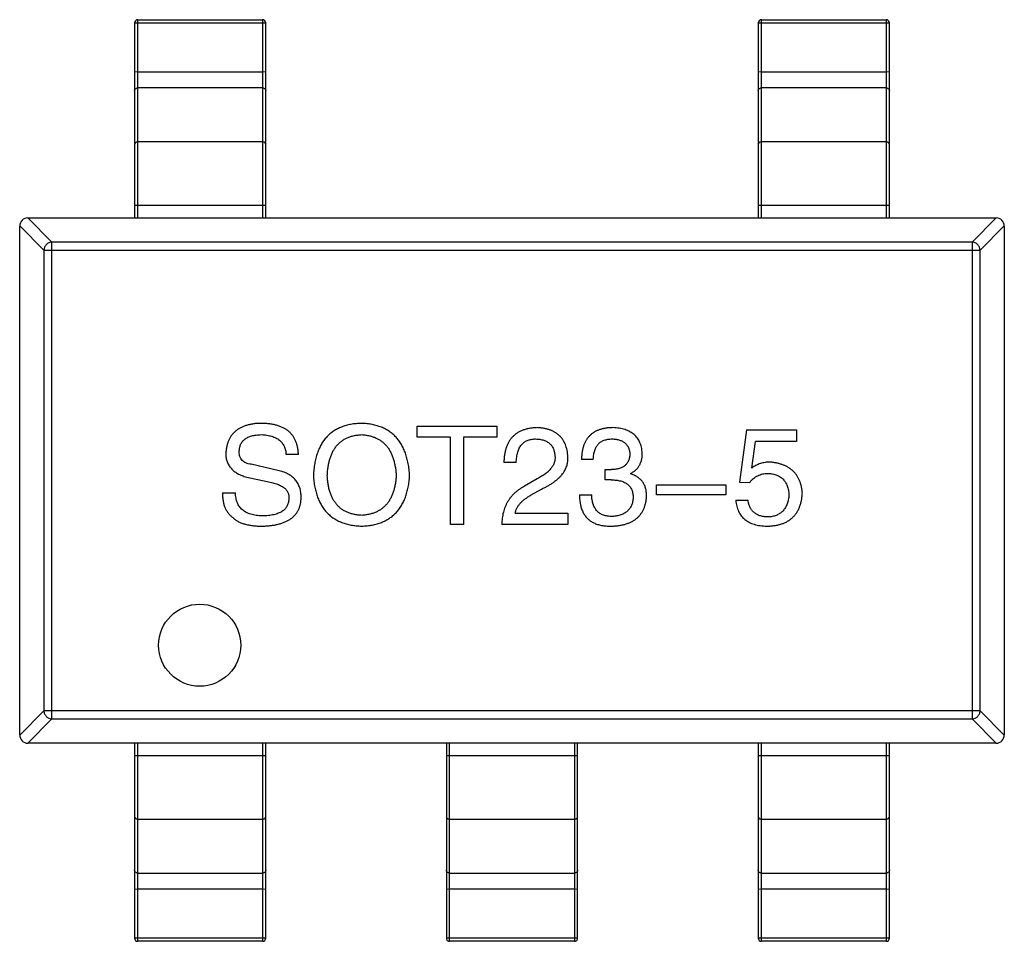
# Model space of a CAD drawing. Header units: inches. Extents: x -36 to 490, y -51 to 98.
# Tile 17 of 153: x 366.07 to 369.07, y -2.06 to 0.75. Entities that reach past the tile are written whole.
import ezdxf

# ---------------------------------------------------------------- set-up
doc = ezdxf.new("R2010")
doc.units = ezdxf.units.IN
doc.header["$LTSCALE"] = 1.21
doc.header["$MEASUREMENT"] = 0
doc.layers.get('0').update_dxf_attribs({"linetype": 'CONTINUOUS'})

msp = doc.modelspace()

# ---------------------------------------------------------------- linework, layer by layer
at = {"color": 7, "linetype": 'Continuous'}
for p, q in [((366.4193, 0.7398), (366.4293, 0.7404)), ((366.4193, 0.7398), (366.4193, 0.1464)), ((366.4293, 0.1464), (366.4293, 0.7498)), ((366.4293, 0.7498), (366.8093, 0.7498)), ((366.4293, 0.7404), (366.8093, 0.7404)), ((366.8093, 0.7498), (366.8093, 0.1464)), ((366.8093, 0.7404), (366.8193, 0.7398)), ((366.8193, 0.1464), (366.8193, 0.7398)), ((368.3193, 0.7398), (368.3293, 0.7404)), ((368.3193, 0.7398), (368.3193, 0.1464)), ((368.3293, 0.1464), (368.3293, 0.7498)), ((368.3293, 0.7498), (368.7093, 0.7498)), ((368.3293, 0.7404), (368.7093, 0.7404)), ((368.7093, 0.7498), (368.7093, 0.1464)), ((368.7093, 0.7404), (368.7193, 0.7398)), ((368.7193, 0.1464), (368.7193, 0.7398)), ((366.4293, 0.5909), (366.4193, 0.5904)), ((366.4293, 0.5909), (366.8093, 0.5909)), ((366.8193, 0.5904), (366.8093, 0.5909)), ((368.3293, 0.5909), (368.3193, 0.5904)), ((368.3293, 0.5909), (368.7093, 0.5909)), ((368.7193, 0.5904), (368.7093, 0.5909)), ((366.8093, 0.5421), (366.4293, 0.5421)), ((368.7093, 0.5421), (368.3293, 0.5421)), ((366.8093, 0.378), (366.4293, 0.378)), ((368.7093, 0.378), (368.3293, 0.378)), ((366.4193, 0.1854), (366.8193, 0.1854)), ((368.3193, 0.1854), (368.7193, 0.1854)), ((366.0693, 0.1219), (366.1431, 0.0481)), ((366.0693, -1.4286), (366.0693, 0.1214)), ((366.1677, 0.0726), (366.0938, 0.1464)), ((366.0943, 0.1464), (369.0443, 0.1464)), ((369.0448, 0.1464), (368.9709, 0.0726)), ((368.9955, 0.0481), (369.0693, 0.1219)), ((369.0693, 0.1214), (369.0693, -1.4286)), ((366.1677, -1.3797), (366.1677, 0.0726)), ((368.9709, 0.0726), (366.1677, 0.0726)), ((368.9709, 0.0726), (368.9709, -1.3797)), ((366.1431, 0.0481), (366.1431, -1.3552)), ((366.1431, 0.0481), (368.9955, 0.0481)), ((368.9955, -1.3552), (368.9955, 0.0481)), ((367.2805, -0.5221), (367.2805, -0.4877)), ((367.2805, -0.4877), (367.5232, -0.4877)), ((367.5232, -0.4877), (367.5232, -0.5221)), ((368.2836, -0.4992), (368.2623, -0.6582)), ((368.2836, -0.4992), (368.436, -0.4992)), ((368.436, -0.4992), (368.436, -0.5352)), ((367.3822, -0.5221), (367.2805, -0.5221)), ((367.3822, -0.7877), (367.3822, -0.5221)), ((367.4215, -0.5221), (367.4215, -0.7877)), ((367.5232, -0.5221), (367.4215, -0.5221)), ((368.3, -0.6155), (368.3114, -0.5352)), ((368.436, -0.5352), (368.3114, -0.5352)), ((366.9186, -0.5746), (366.8809, -0.5746)), ((367.5823, -0.5992), (367.5446, -0.5992)), ((367.8171, -0.5893), (367.781, -0.5893)), ((366.8596, -0.6237), (366.7743, -0.6041)), ((367.8531, -0.6516), (367.8531, -0.6205)), ((367.8531, -0.6205), (367.8728, -0.6205)), ((366.7612, -0.6434), (366.8235, -0.6565)), ((367.6462, -0.6483), (367.6069, -0.6713)), ((367.8712, -0.6516), (367.8531, -0.6516)), ((367.9302, -0.6319), (367.9302, -0.6336)), ((368.2623, -0.6582), (368.2934, -0.6598)), ((367.6282, -0.6975), (367.6593, -0.6795)), ((368.0092, -0.6975), (368.0092, -0.6664)), ((368.0092, -0.6664), (368.2207, -0.6664)), ((368.2207, -0.6664), (368.2207, -0.6975)), ((366.6875, -0.691), (366.7268, -0.691)), ((367.7745, -0.6975), (367.8122, -0.6975)), ((368.2207, -0.6975), (368.0092, -0.6975)), ((368.2508, -0.7139), (368.2885, -0.7139)), ((367.579, -0.7533), (367.7397, -0.7533)), ((367.7397, -0.7533), (367.7397, -0.7877)), ((367.4215, -0.7877), (367.3822, -0.7877)), ((367.7397, -0.7877), (367.538, -0.7877)), ((366.1431, -1.3552), (366.0693, -1.429)), ((366.0938, -1.4536), (366.1677, -1.3797)), ((368.9955, -1.3552), (366.1431, -1.3552)), ((366.1677, -1.3797), (368.9709, -1.3797)), ((368.9709, -1.3797), (369.0448, -1.4536)), ((369.0693, -1.429), (368.9955, -1.3552)), ((369.0443, -1.4536), (366.0943, -1.4536)), ((366.4193, -1.4536), (366.4193, -2.047)), ((366.4293, -2.057), (366.4293, -1.4536)), ((366.8093, -1.4536), (366.8093, -2.057)), ((366.8193, -2.047), (366.8193, -1.4536)), ((367.3693, -1.4536), (367.3693, -2.047)), ((367.3793, -2.057), (367.3793, -1.4536)), ((367.7593, -1.4536), (367.7593, -2.057)), ((367.7693, -2.047), (367.7693, -1.4536)), ((368.3193, -1.4536), (368.3193, -2.047)), ((368.3293, -2.057), (368.3293, -1.4536)), ((368.7093, -1.4536), (368.7093, -2.057)), ((368.7193, -2.047), (368.7193, -1.4536)), ((366.8193, -1.4925), (366.4193, -1.4925)), ((367.7693, -1.4925), (367.3693, -1.4925)), ((368.7193, -1.4925), (368.3193, -1.4925)), ((366.4293, -1.6852), (366.8093, -1.6852)), ((367.3793, -1.6852), (367.7593, -1.6852)), ((368.3293, -1.6852), (368.7093, -1.6852)), ((366.4293, -1.8492), (366.8093, -1.8492)), ((367.3793, -1.8492), (367.7593, -1.8492)), ((368.3293, -1.8492), (368.7093, -1.8492)), ((366.4193, -1.8975), (366.4293, -1.898)), ((366.8093, -1.898), (366.4293, -1.898)), ((366.8093, -1.898), (366.8193, -1.8975)), ((367.3693, -1.8975), (367.3793, -1.898)), ((367.7593, -1.898), (367.3793, -1.898)), ((367.7593, -1.898), (367.7693, -1.8975)), ((368.3193, -1.8975), (368.3293, -1.898)), ((368.7093, -1.898), (368.3293, -1.898)), ((368.7093, -1.898), (368.7193, -1.8975)), ((366.4293, -2.0475), (366.4193, -2.047)), ((366.8093, -2.0475), (366.4293, -2.0475)), ((366.8093, -2.057), (366.4293, -2.057)), ((366.8193, -2.047), (366.8093, -2.0475)), ((367.3793, -2.0475), (367.3693, -2.047)), ((367.7593, -2.0475), (367.3793, -2.0475)), ((367.7593, -2.057), (367.3793, -2.057)), ((367.7693, -2.047), (367.7593, -2.0475)), ((368.3293, -2.0475), (368.3193, -2.047)), ((368.7093, -2.0475), (368.3293, -2.0475)), ((368.7093, -2.057), (368.3293, -2.057)), ((368.7193, -2.047), (368.7093, -2.0475))]:
    msp.add_line(p, q, dxfattribs=at)
msp.add_circle((366.6177, -1.1552), 0.125, dxfattribs=at)
for centre, radius, start, end in [((366.4293, 0.7398), 0.01, 90, 180), ((366.8093, 0.7398), 0.01, 0, 90), ((368.3293, 0.7398), 0.01, 90, 180), ((368.7093, 0.7398), 0.01, 0, 90), ((366.0943, 0.1214), 0.025, 90, 180), ((369.0443, 0.1214), 0.025, 0, 90), ((366.0943, -1.4286), 0.025, 180, 270), ((369.0443, -1.4286), 0.025, 270, 0), ((366.4293, -2.047), 0.01, 180, 270), ((366.8093, -2.047), 0.01, 270, 0), ((367.3793, -2.047), 0.01, 180, 270), ((367.7593, -2.047), 0.01, 270, 0), ((368.3293, -2.047), 0.01, 180, 270), ((368.7093, -2.047), 0.01, 270, 0)]:
    msp.add_arc(centre, radius, start, end, dxfattribs=at)
for points, knots in [([(366.4193, 0.5327), (366.4193, 0.5339), (366.4198, 0.5364), (366.4221, 0.5396), (366.4254, 0.5416), (366.428, 0.5421), (366.4293, 0.5421)], [0, 0, 0, 0, 0.242809, 0.48985, 0.742832, 1, 1, 1, 1]), ([(366.8093, 0.5421), (366.8106, 0.5421), (366.8132, 0.5416), (366.8165, 0.5396), (366.8188, 0.5364), (366.8193, 0.5339), (366.8193, 0.5327)], [0, 0, 0, 0, 0.257168, 0.51015, 0.757191, 1, 1, 1, 1]), ([(368.3193, 0.5327), (368.3193, 0.5339), (368.3198, 0.5364), (368.3221, 0.5396), (368.3254, 0.5416), (368.328, 0.5421), (368.3293, 0.5421)], [0, 0, 0, 0, 0.242809, 0.48985, 0.742832, 1, 1, 1, 1]), ([(368.7093, 0.5421), (368.7106, 0.5421), (368.7132, 0.5416), (368.7165, 0.5396), (368.7188, 0.5364), (368.7193, 0.5339), (368.7193, 0.5327)], [0, 0, 0, 0, 0.257168, 0.51015, 0.757191, 1, 1, 1, 1]), ([(366.4293, 0.378), (366.428, 0.378), (366.4254, 0.3776), (366.4221, 0.3755), (366.4198, 0.3724), (366.4193, 0.3699), (366.4193, 0.3686)], [0, 0, 0, 0, 0.257168, 0.51015, 0.757191, 1, 1, 1, 1]), ([(366.8193, 0.3686), (366.8193, 0.3699), (366.8188, 0.3724), (366.8165, 0.3755), (366.8132, 0.3776), (366.8106, 0.378), (366.8093, 0.378)], [0, 0, 0, 0, 0.242809, 0.48985, 0.742832, 1, 1, 1, 1]), ([(368.3293, 0.378), (368.328, 0.378), (368.3254, 0.3776), (368.3221, 0.3755), (368.3198, 0.3724), (368.3193, 0.3699), (368.3193, 0.3686)], [0, 0, 0, 0, 0.257168, 0.51015, 0.757191, 1, 1, 1, 1]), ([(368.7193, 0.3686), (368.7193, 0.3699), (368.7188, 0.3724), (368.7165, 0.3755), (368.7132, 0.3776), (368.7106, 0.378), (368.7093, 0.378)], [0, 0, 0, 0, 0.242809, 0.48985, 0.742832, 1, 1, 1, 1]), ([(366.1677, 0.0726), (366.1645, 0.0725), (366.1582, 0.071), (366.1502, 0.0655), (366.1447, 0.0575), (366.1432, 0.0512), (366.1431, 0.0481)], [0, 0, 0, 0, 0.248875, 0.5, 0.751125, 1, 1, 1, 1]), ([(368.9955, 0.0481), (368.9954, 0.0512), (368.9939, 0.0575), (368.9884, 0.0655), (368.9804, 0.071), (368.9741, 0.0725), (368.9709, 0.0726)], [0, 0, 0, 0, 0.248875, 0.5, 0.751125, 1, 1, 1, 1]), ([(366.8022, -0.4795), (366.7982, -0.4797), (366.7903, -0.48), (366.7789, -0.4814), (366.7682, -0.4836), (366.7583, -0.4863), (366.7491, -0.4897), (366.7406, -0.4937), (366.7329, -0.4985), (366.7259, -0.5039), (366.7197, -0.51), (366.7142, -0.5168), (366.7095, -0.5243), (366.7055, -0.5324), (366.7023, -0.5412), (366.6999, -0.5506), (366.6981, -0.5607), (366.6975, -0.5677), (366.6973, -0.5713)], [0, 0, 0, 0, 0.077604, 0.150579, 0.220083, 0.285578, 0.347594, 0.407359, 0.464757, 0.520774, 0.5761, 0.631449, 0.687327, 0.744836, 0.804268, 0.865895, 0.931164, 1, 1, 1, 1]), ([(366.9186, -0.5746), (366.9184, -0.5707), (366.918, -0.5632), (366.9162, -0.5524), (366.9137, -0.5424), (366.9103, -0.533), (366.9061, -0.5244), (366.9008, -0.5165), (366.8948, -0.5094), (366.888, -0.503), (366.8801, -0.4975), (366.8716, -0.4926), (366.8621, -0.4885), (366.8517, -0.4852), (366.8405, -0.4826), (366.8285, -0.4808), (366.8156, -0.4797), (366.8068, -0.4795), (366.8022, -0.4795)], [0, 0, 0, 0, 0.067746, 0.131468, 0.192012, 0.249947, 0.305924, 0.360562, 0.415062, 0.46941, 0.524967, 0.582613, 0.642659, 0.706195, 0.77304, 0.844305, 0.919608, 1, 1, 1, 1]), ([(367.1115, -0.4795), (367.1059, -0.4797), (367.0949, -0.4802), (367.0789, -0.4824), (367.064, -0.4858), (367.0501, -0.4904), (367.0372, -0.4961), (367.0254, -0.5032), (367.0145, -0.5113), (367.0047, -0.5208), (366.996, -0.5314), (366.9882, -0.5431), (366.9816, -0.5561), (366.976, -0.5703), (366.9714, -0.5857), (366.9679, -0.6022), (366.9652, -0.6199), (366.9644, -0.6322), (366.964, -0.6385)], [0, 0, 0, 0, 0.069152, 0.134813, 0.197211, 0.256568, 0.314021, 0.370015, 0.425333, 0.480469, 0.536197, 0.593559, 0.65308, 0.715045, 0.780396, 0.8495, 0.922535, 1, 1, 1, 1]), ([(367.2574, -0.6385), (367.2569, -0.6323), (367.256, -0.6201), (367.2532, -0.6026), (367.2495, -0.5862), (367.2449, -0.571), (367.2392, -0.5569), (367.2326, -0.5439), (367.2249, -0.5322), (367.2162, -0.5216), (367.2066, -0.5121), (367.1959, -0.5039), (367.1842, -0.4969), (367.1716, -0.491), (367.1579, -0.4863), (367.1433, -0.4828), (367.1278, -0.4804), (367.117, -0.4798), (367.1115, -0.4795)], [0, 0, 0, 0, 0.077567, 0.150676, 0.219857, 0.285465, 0.347921, 0.407823, 0.465422, 0.52175, 0.577087, 0.632521, 0.688224, 0.745558, 0.804966, 0.866649, 0.931596, 1, 1, 1, 1]), ([(367.6462, -0.4926), (367.6422, -0.4928), (367.6343, -0.4932), (367.6229, -0.4948), (367.6123, -0.4971), (367.6025, -0.5003), (367.5934, -0.5042), (367.585, -0.5089), (367.5774, -0.5144), (367.5707, -0.5208), (367.5647, -0.5279), (367.5594, -0.5358), (367.555, -0.5444), (367.5514, -0.5539), (367.5485, -0.5641), (367.5463, -0.5751), (367.545, -0.5869), (367.5447, -0.595), (367.5446, -0.5992)], [0, 0, 0, 0, 0.07282, 0.141057, 0.2062, 0.267672, 0.326735, 0.383519, 0.439188, 0.494454, 0.549628, 0.605958, 0.66397, 0.72402, 0.787502, 0.854127, 0.925065, 1, 1, 1, 1]), ([(367.7397, -0.5811), (367.7394, -0.5777), (367.7389, -0.5711), (367.7373, -0.5616), (367.735, -0.5526), (367.7321, -0.5443), (367.7286, -0.5365), (367.7244, -0.5294), (367.7195, -0.5229), (367.714, -0.5171), (367.7077, -0.5118), (367.7009, -0.5072), (367.6934, -0.5032), (367.6852, -0.4997), (367.6763, -0.4971), (367.6669, -0.4949), (367.6568, -0.4934), (367.6498, -0.4929), (367.6462, -0.4926)], [0, 0, 0, 0, 0.070688, 0.137741, 0.201612, 0.262778, 0.321223, 0.378455, 0.434411, 0.490146, 0.546362, 0.603392, 0.662208, 0.723401, 0.787372, 0.85442, 0.925153, 1, 1, 1, 1]), ([(367.8761, -0.4926), (367.8723, -0.4927), (367.865, -0.4929), (367.8544, -0.4943), (367.8444, -0.4963), (367.8352, -0.4991), (367.8267, -0.5025), (367.8189, -0.5068), (367.8118, -0.5118), (367.8055, -0.5175), (367.7998, -0.5239), (367.795, -0.5311), (367.7909, -0.5391), (367.7874, -0.5477), (367.7847, -0.5571), (367.7827, -0.5672), (367.7814, -0.578), (367.7811, -0.5855), (367.781, -0.5893)], [0, 0, 0, 0, 0.073232, 0.142595, 0.207997, 0.270074, 0.329156, 0.386529, 0.441846, 0.496976, 0.551877, 0.607941, 0.665637, 0.725446, 0.788542, 0.855101, 0.925196, 1, 1, 1, 1]), ([(367.9663, -0.5696), (367.966, -0.5667), (367.9655, -0.5608), (367.9639, -0.5524), (367.9617, -0.5445), (367.959, -0.5372), (367.9555, -0.5304), (367.9514, -0.5242), (367.9467, -0.5185), (367.9413, -0.5134), (367.9353, -0.5088), (367.9287, -0.5048), (367.9215, -0.5013), (367.9136, -0.4985), (367.9051, -0.4961), (367.896, -0.4944), (367.8863, -0.4931), (367.8795, -0.4928), (367.8761, -0.4926)], [0, 0, 0, 0, 0.067521, 0.132139, 0.193339, 0.252064, 0.309083, 0.364848, 0.420021, 0.475612, 0.532002, 0.589602, 0.649896, 0.712634, 0.778603, 0.848416, 0.922155, 1, 1, 1, 1]), ([(366.7383, -0.5664), (366.7383, -0.5643), (366.7384, -0.5603), (366.7392, -0.5545), (366.7405, -0.5491), (366.7423, -0.544), (366.7447, -0.5394), (366.7476, -0.5351), (366.7511, -0.5312), (366.755, -0.5277), (366.7596, -0.5247), (366.7645, -0.5219), (366.7701, -0.5196), (366.7762, -0.5177), (366.7828, -0.5162), (366.7899, -0.5149), (366.7975, -0.5143), (366.8028, -0.514), (366.8055, -0.5139)], [0, 0, 0, 0, 0.06343, 0.124222, 0.181144, 0.236526, 0.290131, 0.343393, 0.396288, 0.450954, 0.506479, 0.565175, 0.627059, 0.692946, 0.76251, 0.836996, 0.915797, 1, 1, 1, 1]), ([(366.8055, -0.5139), (366.8084, -0.5141), (366.8141, -0.5144), (366.8223, -0.5154), (366.83, -0.517), (366.8372, -0.5188), (366.8438, -0.5211), (366.8499, -0.5238), (366.8554, -0.527), (366.8605, -0.5306), (366.8649, -0.5346), (366.8688, -0.5391), (366.8723, -0.5439), (366.8751, -0.5493), (366.8774, -0.555), (366.8791, -0.5611), (366.8804, -0.5677), (366.8807, -0.5722), (366.8809, -0.5746)], [0, 0, 0, 0, 0.080942, 0.15724, 0.229821, 0.297692, 0.36242, 0.423911, 0.482196, 0.539298, 0.594482, 0.64892, 0.70322, 0.758404, 0.815258, 0.874182, 0.93522, 1, 1, 1, 1]), ([(367.0066, -0.6385), (367.0068, -0.6337), (367.0073, -0.6242), (367.0092, -0.6106), (367.0115, -0.5978), (367.0147, -0.586), (367.0187, -0.5751), (367.0234, -0.5649), (367.0289, -0.5557), (367.0351, -0.5474), (367.0421, -0.5401), (367.0498, -0.5336), (367.0582, -0.528), (367.0675, -0.5233), (367.0774, -0.5196), (367.0881, -0.5168), (367.0996, -0.5148), (367.1074, -0.5142), (367.1115, -0.5139)], [0, 0, 0, 0, 0.079527, 0.154518, 0.225493, 0.292262, 0.355914, 0.416367, 0.47473, 0.531171, 0.586124, 0.640791, 0.696133, 0.751962, 0.809861, 0.870342, 0.93333, 1, 1, 1, 1]), ([(367.1115, -0.5139), (367.1155, -0.5143), (367.1233, -0.515), (367.1345, -0.5171), (367.1451, -0.5201), (367.1549, -0.5239), (367.1641, -0.5287), (367.1725, -0.5343), (367.1801, -0.5409), (367.1871, -0.5483), (367.1933, -0.5565), (367.1988, -0.5657), (367.2036, -0.5757), (367.2077, -0.5866), (367.2109, -0.5984), (367.2135, -0.611), (367.2155, -0.6244), (367.2161, -0.6337), (367.2164, -0.6385)], [0, 0, 0, 0, 0.066185, 0.128757, 0.188826, 0.247016, 0.303201, 0.358331, 0.413554, 0.469092, 0.525618, 0.584057, 0.64487, 0.708721, 0.775674, 0.846303, 0.920903, 1, 1, 1, 1]), ([(367.5823, -0.5992), (367.5824, -0.5962), (367.5826, -0.5906), (367.5835, -0.5824), (367.5847, -0.5748), (367.5865, -0.5677), (367.5887, -0.5612), (367.5912, -0.5552), (367.5942, -0.5498), (367.5978, -0.545), (367.6017, -0.5407), (367.606, -0.537), (367.6109, -0.534), (367.6161, -0.5314), (367.6218, -0.5294), (367.6279, -0.5281), (367.6345, -0.5272), (367.639, -0.5271), (367.6413, -0.527)], [0, 0, 0, 0, 0.082594, 0.15978, 0.232961, 0.301462, 0.365595, 0.426678, 0.484662, 0.540809, 0.595146, 0.648401, 0.702272, 0.757102, 0.813447, 0.872233, 0.934055, 1, 1, 1, 1]), ([(367.6413, -0.527), (367.6436, -0.5271), (367.6479, -0.5274), (367.6543, -0.528), (367.6603, -0.5293), (367.6658, -0.5308), (367.671, -0.5328), (367.6757, -0.535), (367.68, -0.5378), (367.684, -0.5408), (367.6874, -0.5444), (367.6906, -0.5482), (367.6933, -0.5525), (367.6955, -0.5572), (367.6973, -0.5622), (367.6988, -0.5676), (367.6998, -0.5734), (367.7002, -0.5774), (367.7003, -0.5795)], [0, 0, 0, 0, 0.076112, 0.148436, 0.216883, 0.281466, 0.34298, 0.402356, 0.459881, 0.51546, 0.571111, 0.62658, 0.683162, 0.741007, 0.801404, 0.863825, 0.930544, 1, 1, 1, 1]), ([(367.8171, -0.5893), (367.8172, -0.5868), (367.8174, -0.5819), (367.8183, -0.5749), (367.8194, -0.5682), (367.8212, -0.5621), (367.8233, -0.5565), (367.8258, -0.5514), (367.8288, -0.5467), (367.8322, -0.5425), (367.836, -0.5388), (367.8402, -0.5357), (367.8449, -0.533), (367.85, -0.5308), (367.8555, -0.5291), (367.8615, -0.5279), (367.8678, -0.5272), (367.8722, -0.5271), (367.8745, -0.527)], [0, 0, 0, 0, 0.078134, 0.15164, 0.221358, 0.286689, 0.348614, 0.407697, 0.464247, 0.520153, 0.574432, 0.629291, 0.684538, 0.742032, 0.801329, 0.863637, 0.930123, 1, 1, 1, 1]), ([(367.8745, -0.527), (367.8765, -0.5271), (367.8805, -0.5273), (367.8863, -0.528), (367.8918, -0.5291), (367.8969, -0.5304), (367.9016, -0.5321), (367.9059, -0.5342), (367.9099, -0.5365), (367.9134, -0.5392), (367.9167, -0.5422), (367.9194, -0.5457), (367.922, -0.5494), (367.924, -0.5535), (367.9257, -0.5579), (367.9271, -0.5626), (367.928, -0.5676), (367.9284, -0.5711), (367.9286, -0.5729)], [0, 0, 0, 0, 0.078051, 0.151197, 0.220412, 0.286742, 0.34933, 0.409464, 0.467368, 0.52298, 0.578639, 0.633998, 0.690142, 0.746855, 0.805868, 0.867776, 0.932345, 1, 1, 1, 1]), ([(366.7743, -0.6041), (366.7715, -0.6036), (366.7661, -0.6027), (366.7587, -0.6002), (366.7523, -0.5968), (366.7472, -0.5924), (366.7431, -0.5871), (366.7403, -0.5809), (366.7385, -0.5739), (366.7384, -0.569), (366.7383, -0.5664)], [0, 0, 0, 0, 0.148023, 0.281917, 0.403558, 0.517739, 0.629599, 0.744162, 0.865862, 1, 1, 1, 1]), ([(367.9302, -0.6319), (367.9331, -0.6305), (367.9387, -0.6277), (367.9461, -0.6222), (367.9524, -0.6156), (367.9575, -0.6082), (367.9614, -0.5998), (367.9643, -0.5906), (367.966, -0.5804), (367.9662, -0.5733), (367.9663, -0.5696)], [0, 0, 0, 0, 0.125227, 0.244792, 0.361427, 0.478215, 0.59667, 0.722058, 0.856314, 1, 1, 1, 1]), ([(366.6973, -0.5713), (366.6973, -0.5735), (366.6974, -0.5778), (366.6982, -0.5842), (366.6994, -0.5903), (366.7012, -0.5961), (366.7034, -0.6016), (366.7062, -0.6069), (366.7095, -0.6118), (366.7132, -0.6165), (366.7175, -0.6208), (366.7222, -0.625), (366.7276, -0.6287), (366.7333, -0.6322), (366.7395, -0.6355), (366.7463, -0.6384), (366.7535, -0.6412), (366.7586, -0.6427), (366.7612, -0.6434)], [0, 0, 0, 0, 0.063238, 0.123934, 0.183175, 0.240763, 0.297716, 0.35399, 0.41043, 0.466931, 0.525151, 0.585145, 0.647083, 0.711121, 0.778546, 0.84866, 0.922421, 1, 1, 1, 1]), ([(367.7003, -0.5795), (367.7004, -0.5811), (367.7006, -0.5843), (367.7003, -0.5891), (367.6995, -0.5939), (367.6983, -0.5986), (367.6965, -0.6032), (367.6943, -0.6077), (367.6916, -0.6121), (367.6884, -0.6164), (367.6849, -0.6208), (367.6807, -0.6249), (367.6761, -0.629), (367.6711, -0.6331), (367.6655, -0.637), (367.6596, -0.6409), (367.6531, -0.6447), (367.6485, -0.6471), (367.6462, -0.6483)], [0, 0, 0, 0, 0.052237, 0.103888, 0.155485, 0.207395, 0.259864, 0.31356, 0.369176, 0.4266, 0.486836, 0.550048, 0.61567, 0.685271, 0.75824, 0.834614, 0.915635, 1, 1, 1, 1]), ([(367.6593, -0.6795), (367.6627, -0.6779), (367.6694, -0.6749), (367.6788, -0.6699), (367.6875, -0.6647), (367.6956, -0.6594), (367.7031, -0.6538), (367.7098, -0.6481), (367.7159, -0.6422), (367.7212, -0.6362), (367.726, -0.6299), (367.73, -0.6235), (367.7333, -0.6169), (367.736, -0.6101), (367.7379, -0.6031), (367.7392, -0.5959), (367.7399, -0.5886), (367.7397, -0.5836), (367.7397, -0.5811)], [0, 0, 0, 0, 0.082731, 0.161257, 0.236138, 0.307554, 0.375712, 0.440848, 0.502916, 0.562567, 0.619798, 0.675716, 0.73039, 0.78386, 0.837315, 0.890547, 0.944917, 1, 1, 1, 1]), ([(367.9286, -0.5729), (367.9284, -0.5748), (367.9282, -0.5784), (367.9274, -0.5837), (367.9262, -0.5885), (367.9246, -0.5931), (367.9225, -0.5973), (367.92, -0.6011), (367.9172, -0.6047), (367.9138, -0.6079), (367.9101, -0.6107), (367.906, -0.6131), (367.9015, -0.6152), (367.8965, -0.617), (367.8912, -0.6184), (367.8854, -0.6195), (367.8793, -0.6202), (367.875, -0.6204), (367.8728, -0.6205)], [0, 0, 0, 0, 0.067741, 0.131599, 0.192143, 0.249977, 0.306453, 0.361639, 0.416449, 0.471489, 0.527582, 0.584873, 0.644974, 0.70814, 0.77492, 0.845909, 0.920585, 1, 1, 1, 1]), ([(368.3557, -0.5975), (368.3531, -0.5976), (368.348, -0.5977), (368.3405, -0.5986), (368.3332, -0.6), (368.3262, -0.6019), (368.3193, -0.6045), (368.3126, -0.6076), (368.3061, -0.6112), (368.302, -0.6141), (368.3, -0.6155)], [0, 0, 0, 0, 0.129488, 0.255609, 0.38009, 0.502685, 0.625504, 0.749031, 0.873124, 1, 1, 1, 1]), ([(368.4541, -0.6926), (368.4537, -0.6891), (368.4531, -0.6822), (368.4512, -0.6722), (368.4487, -0.6628), (368.4456, -0.6541), (368.4418, -0.646), (368.4373, -0.6384), (368.4321, -0.6316), (368.4263, -0.6253), (368.4197, -0.6196), (368.4126, -0.6145), (368.4047, -0.6102), (368.3962, -0.6063), (368.387, -0.6032), (368.3772, -0.6006), (368.3667, -0.5987), (368.3594, -0.5979), (368.3557, -0.5975)], [0, 0, 0, 0, 0.070056, 0.136784, 0.200181, 0.261459, 0.320361, 0.377607, 0.434201, 0.490556, 0.547297, 0.604711, 0.66384, 0.725285, 0.788826, 0.855809, 0.925831, 1, 1, 1, 1]), ([(366.9268, -0.7057), (366.9268, -0.703), (366.9267, -0.6978), (366.9259, -0.6902), (366.9246, -0.6829), (366.9227, -0.676), (366.9204, -0.6695), (366.9174, -0.6634), (366.914, -0.6577), (366.9101, -0.6523), (366.9056, -0.6474), (366.9006, -0.6428), (366.895, -0.6387), (366.8889, -0.6349), (366.8824, -0.6315), (366.8752, -0.6285), (366.8676, -0.6259), (366.8623, -0.6245), (366.8596, -0.6237)], [0, 0, 0, 0, 0.069111, 0.134881, 0.198727, 0.259407, 0.319007, 0.377056, 0.434317, 0.491571, 0.548636, 0.606792, 0.666243, 0.727818, 0.791484, 0.858071, 0.927249, 1, 1, 1, 1]), ([(366.8235, -0.6565), (366.8264, -0.6571), (366.8321, -0.6582), (366.8402, -0.6601), (366.8477, -0.6623), (366.8545, -0.6647), (366.8608, -0.6673), (366.8665, -0.6702), (366.8715, -0.6732), (366.8759, -0.6765), (366.8798, -0.68), (366.883, -0.6837), (366.8856, -0.6877), (366.8876, -0.6918), (366.8889, -0.6962), (366.8896, -0.7008), (366.8897, -0.7057), (366.8893, -0.709), (366.8891, -0.7106)], [0, 0, 0, 0, 0.0932, 0.181198, 0.26306, 0.339627, 0.41092, 0.477479, 0.538825, 0.596824, 0.650619, 0.702235, 0.751666, 0.79967, 0.847759, 0.896274, 0.946739, 1, 1, 1, 1]), ([(366.964, -0.6385), (366.9644, -0.6445), (366.9654, -0.6563), (366.9681, -0.6733), (366.9719, -0.6892), (366.9766, -0.7039), (366.9823, -0.7176), (366.9891, -0.7301), (366.9968, -0.7415), (367.0056, -0.7518), (367.0154, -0.7609), (367.0261, -0.7689), (367.0379, -0.7757), (367.0507, -0.7814), (367.0645, -0.7859), (367.0793, -0.7894), (367.0951, -0.7917), (367.1059, -0.7923), (367.1115, -0.7926)], [0, 0, 0, 0, 0.075921, 0.147605, 0.21565, 0.280144, 0.341762, 0.400894, 0.458022, 0.514147, 0.569605, 0.625256, 0.681857, 0.740217, 0.800617, 0.86368, 0.930079, 1, 1, 1, 1]), ([(367.1115, -0.7598), (367.1074, -0.7595), (367.0996, -0.759), (367.0881, -0.757), (367.0774, -0.7543), (367.0674, -0.7506), (367.0583, -0.746), (367.0498, -0.7406), (367.0421, -0.7343), (367.0351, -0.7271), (367.0289, -0.719), (367.0234, -0.7101), (367.0188, -0.7003), (367.0147, -0.6896), (367.0115, -0.678), (367.0091, -0.6656), (367.0073, -0.6524), (367.0068, -0.6432), (367.0066, -0.6385)], [0, 0, 0, 0, 0.06765, 0.131591, 0.192902, 0.251442, 0.307964, 0.363592, 0.418442, 0.47374, 0.529963, 0.587768, 0.647917, 0.710953, 0.777434, 0.847168, 0.921622, 1, 1, 1, 1]), ([(367.1115, -0.7926), (367.117, -0.7923), (367.1278, -0.7917), (367.1433, -0.7894), (367.1579, -0.7859), (367.1716, -0.7814), (367.1842, -0.7757), (367.1959, -0.7688), (367.2065, -0.7609), (367.2162, -0.7517), (367.2249, -0.7415), (367.2325, -0.7301), (367.2392, -0.7176), (367.2449, -0.7039), (367.2495, -0.6892), (367.2532, -0.6733), (367.256, -0.6563), (367.2569, -0.6445), (367.2574, -0.6385)], [0, 0, 0, 0, 0.069543, 0.135551, 0.198218, 0.258467, 0.316451, 0.372703, 0.428457, 0.483848, 0.539952, 0.597251, 0.656588, 0.718448, 0.783219, 0.851581, 0.92366, 1, 1, 1, 1]), ([(367.2164, -0.6385), (367.2161, -0.6431), (367.2155, -0.6522), (367.2135, -0.6653), (367.2109, -0.6776), (367.2077, -0.689), (367.2036, -0.6996), (367.1988, -0.7093), (367.1933, -0.7182), (367.1871, -0.7263), (367.1801, -0.7335), (367.1724, -0.7398), (367.164, -0.7453), (367.1549, -0.75), (367.1451, -0.7538), (367.1345, -0.7566), (367.1233, -0.7588), (367.1155, -0.7595), (367.1115, -0.7598)], [0, 0, 0, 0, 0.077942, 0.152007, 0.221727, 0.288073, 0.351, 0.411526, 0.469701, 0.526016, 0.581668, 0.637084, 0.692684, 0.749573, 0.808409, 0.869306, 0.932836, 1, 1, 1, 1]), ([(367.8712, -0.6516), (367.8739, -0.6516), (367.8791, -0.6517), (367.8868, -0.6524), (367.8939, -0.6534), (367.9005, -0.6549), (367.9066, -0.6568), (367.9121, -0.6591), (367.9171, -0.6619), (367.9216, -0.665), (367.9256, -0.6686), (367.929, -0.6727), (367.932, -0.6771), (367.9343, -0.682), (367.9361, -0.6874), (367.9375, -0.6931), (367.9383, -0.6993), (367.9384, -0.7035), (367.9384, -0.7057)], [0, 0, 0, 0, 0.082495, 0.159728, 0.232496, 0.300725, 0.365163, 0.425859, 0.483728, 0.538892, 0.592921, 0.646195, 0.699968, 0.754746, 0.811387, 0.870806, 0.933482, 1, 1, 1, 1]), ([(367.9794, -0.7008), (367.9794, -0.6986), (367.9793, -0.6945), (367.9786, -0.6883), (367.9778, -0.6825), (367.9763, -0.677), (367.9747, -0.6717), (367.9726, -0.6667), (367.97, -0.6621), (367.9672, -0.6577), (367.9639, -0.6536), (367.9602, -0.6499), (367.9561, -0.6464), (367.9517, -0.6432), (367.9469, -0.6404), (367.9417, -0.6377), (367.9361, -0.6355), (367.9322, -0.6342), (367.9302, -0.6336)], [0, 0, 0, 0, 0.071215, 0.138707, 0.20396, 0.266995, 0.327734, 0.387609, 0.445602, 0.503345, 0.561136, 0.618597, 0.677672, 0.738255, 0.799989, 0.863961, 0.930555, 1, 1, 1, 1]), ([(368.2934, -0.6598), (368.2952, -0.6576), (368.2987, -0.6532), (368.3047, -0.6475), (368.3111, -0.6427), (368.3179, -0.6388), (368.3251, -0.6357), (368.3328, -0.6335), (368.3408, -0.6322), (368.3463, -0.632), (368.3491, -0.6319)], [0, 0, 0, 0, 0.132471, 0.259199, 0.382453, 0.502638, 0.622849, 0.744865, 0.870389, 1, 1, 1, 1]), ([(368.3491, -0.6319), (368.3516, -0.6321), (368.3564, -0.6325), (368.3633, -0.6336), (368.3698, -0.6351), (368.3758, -0.6372), (368.3814, -0.6396), (368.3866, -0.6426), (368.3913, -0.646), (368.3955, -0.6499), (368.3993, -0.6543), (368.4027, -0.6591), (368.4055, -0.6644), (368.408, -0.6701), (368.41, -0.6763), (368.4115, -0.683), (368.4126, -0.6901), (368.4129, -0.695), (368.4131, -0.6975)], [0, 0, 0, 0, 0.071832, 0.140066, 0.204455, 0.266341, 0.32589, 0.383089, 0.439379, 0.495454, 0.551183, 0.608094, 0.666555, 0.726952, 0.789772, 0.856464, 0.926451, 1, 1, 1, 1]), ([(367.6069, -0.6713), (367.6041, -0.6728), (367.5987, -0.6758), (367.5911, -0.6809), (367.5839, -0.6862), (367.5774, -0.692), (367.5712, -0.698), (367.5657, -0.7045), (367.5605, -0.7112), (367.556, -0.7184), (367.5519, -0.7258), (367.5484, -0.7337), (367.5453, -0.7418), (367.5428, -0.7503), (367.5408, -0.7592), (367.5394, -0.7684), (367.5384, -0.7779), (367.5382, -0.7844), (367.538, -0.7877)], [0, 0, 0, 0, 0.065828, 0.130094, 0.192451, 0.254037, 0.313974, 0.373757, 0.433048, 0.492243, 0.551902, 0.611758, 0.672678, 0.734814, 0.798569, 0.863693, 0.930488, 1, 1, 1, 1]), ([(366.6875, -0.691), (366.6874, -0.695), (366.6873, -0.703), (366.6886, -0.7145), (366.6908, -0.7253), (366.6942, -0.7352), (366.6987, -0.7443), (366.7042, -0.7526), (366.7108, -0.76), (366.716, -0.7642), (366.7186, -0.7664)], [0, 0, 0, 0, 0.144278, 0.280018, 0.408467, 0.530887, 0.648749, 0.76463, 0.881475, 1, 1, 1, 1]), ([(366.8088, -0.7614), (366.8055, -0.7613), (366.7992, -0.7611), (366.7901, -0.7601), (366.7815, -0.7586), (366.7736, -0.7565), (366.7663, -0.754), (366.7596, -0.7509), (366.7535, -0.7473), (366.748, -0.7431), (366.7432, -0.7384), (366.739, -0.7332), (366.7353, -0.7275), (366.7324, -0.7211), (366.73, -0.7143), (366.7283, -0.707), (366.7271, -0.6991), (366.7269, -0.6937), (366.7268, -0.691)], [0, 0, 0, 0, 0.079335, 0.15404, 0.224955, 0.291021, 0.353982, 0.414027, 0.47178, 0.527247, 0.581879, 0.636096, 0.691322, 0.747597, 0.806328, 0.867466, 0.932039, 1, 1, 1, 1]), ([(366.8088, -0.7926), (366.8135, -0.7924), (366.8226, -0.792), (366.8358, -0.7907), (366.8481, -0.7887), (366.8596, -0.7861), (366.8702, -0.7829), (366.8798, -0.779), (366.8886, -0.7746), (366.8965, -0.7694), (366.9035, -0.7637), (366.9096, -0.7573), (366.9147, -0.7502), (366.919, -0.7425), (366.9223, -0.7342), (366.9248, -0.7253), (366.9263, -0.7157), (366.9266, -0.7091), (366.9268, -0.7057)], [0, 0, 0, 0, 0.08539, 0.165926, 0.241159, 0.312046, 0.378904, 0.441563, 0.500906, 0.55769, 0.612, 0.665045, 0.717904, 0.770385, 0.824307, 0.880048, 0.938483, 1, 1, 1, 1]), ([(366.8891, -0.7106), (366.889, -0.7126), (366.8888, -0.7165), (366.8876, -0.7221), (366.8859, -0.7274), (366.8835, -0.7323), (366.8806, -0.7368), (366.877, -0.7409), (366.8729, -0.7447), (366.8681, -0.7481), (366.8628, -0.7511), (366.8569, -0.7537), (366.8503, -0.7559), (366.8432, -0.7578), (366.8354, -0.7592), (366.827, -0.7604), (366.8181, -0.7612), (366.8119, -0.7614), (366.8088, -0.7614)], [0, 0, 0, 0, 0.05617, 0.109836, 0.161504, 0.212099, 0.262487, 0.313111, 0.36568, 0.419737, 0.477556, 0.53817, 0.603387, 0.672532, 0.746929, 0.825941, 0.910245, 1, 1, 1, 1]), ([(367.579, -0.7533), (367.5795, -0.7507), (367.5806, -0.7454), (367.5838, -0.7379), (367.5882, -0.7305), (367.5938, -0.7235), (367.6006, -0.7166), (367.6086, -0.7099), (367.6179, -0.7035), (367.6247, -0.6995), (367.6282, -0.6975)], [0, 0, 0, 0, 0.103034, 0.208166, 0.318255, 0.434664, 0.559728, 0.695394, 0.841708, 1, 1, 1, 1]), ([(367.7745, -0.6975), (367.7746, -0.7002), (367.7748, -0.7054), (367.7754, -0.7131), (367.7765, -0.7204), (367.7778, -0.7273), (367.7794, -0.7339), (367.7813, -0.7402), (367.7837, -0.7461), (367.7863, -0.7516), (367.7892, -0.7568), (367.7924, -0.7616), (367.796, -0.766), (367.7999, -0.7701), (367.8041, -0.7739), (367.8087, -0.7772), (367.8135, -0.7803), (367.817, -0.7819), (367.8187, -0.7828)], [0, 0, 0, 0, 0.078937, 0.154495, 0.226898, 0.296844, 0.363348, 0.427781, 0.48946, 0.549586, 0.607902, 0.664733, 0.720805, 0.776157, 0.831175, 0.886736, 0.943094, 1, 1, 1, 1]), ([(367.8745, -0.7631), (367.872, -0.763), (367.8672, -0.763), (367.8603, -0.7622), (367.8539, -0.7609), (367.8479, -0.7591), (367.8423, -0.7568), (367.8372, -0.754), (367.8326, -0.7506), (367.8284, -0.7468), (367.8248, -0.7423), (367.8216, -0.7375), (367.8188, -0.732), (367.8165, -0.7261), (367.8147, -0.7197), (367.8134, -0.7127), (367.8125, -0.7053), (367.8123, -0.7002), (367.8122, -0.6975)], [0, 0, 0, 0, 0.071272, 0.13882, 0.201858, 0.262757, 0.320043, 0.376709, 0.431462, 0.486034, 0.541209, 0.597703, 0.65589, 0.717768, 0.782056, 0.850407, 0.92277, 1, 1, 1, 1]), ([(367.8728, -0.7926), (367.8769, -0.7924), (367.8849, -0.792), (367.8965, -0.7906), (367.9074, -0.7885), (367.9175, -0.7858), (367.9268, -0.7824), (367.9354, -0.7783), (367.9433, -0.7736), (367.9504, -0.7682), (367.9567, -0.762), (367.9622, -0.7553), (367.9671, -0.7478), (367.9711, -0.7397), (367.9743, -0.7309), (367.9768, -0.7215), (367.9786, -0.7114), (367.9791, -0.7044), (367.9794, -0.7008)], [0, 0, 0, 0, 0.078078, 0.151942, 0.221594, 0.28726, 0.350176, 0.409768, 0.467648, 0.523784, 0.578904, 0.634014, 0.689819, 0.746826, 0.805875, 0.867063, 0.931764, 1, 1, 1, 1]), ([(367.9384, -0.7057), (367.9382, -0.7079), (367.9379, -0.7122), (367.9368, -0.7184), (367.9353, -0.7242), (367.9333, -0.7296), (367.9308, -0.7346), (367.928, -0.7392), (367.9246, -0.7434), (367.9208, -0.7472), (367.9166, -0.7506), (367.9118, -0.7536), (367.9067, -0.7562), (367.9011, -0.7584), (367.8951, -0.7601), (367.8886, -0.7615), (367.8817, -0.7626), (367.8769, -0.7629), (367.8745, -0.7631)], [0, 0, 0, 0, 0.068514, 0.133941, 0.195994, 0.255362, 0.312994, 0.369441, 0.424687, 0.480522, 0.537148, 0.594801, 0.654411, 0.716817, 0.781981, 0.850498, 0.923306, 1, 1, 1, 1]), ([(368.2508, -0.7139), (368.2512, -0.717), (368.2519, -0.7231), (368.2539, -0.7319), (368.2564, -0.7401), (368.2597, -0.7477), (368.2634, -0.7547), (368.2679, -0.7611), (368.2729, -0.767), (368.2786, -0.7722), (368.2848, -0.7769), (368.2918, -0.7809), (368.2993, -0.7844), (368.3074, -0.7872), (368.3162, -0.7895), (368.3255, -0.7911), (368.3355, -0.7923), (368.3423, -0.7925), (368.3459, -0.7926)], [0, 0, 0, 0, 0.068545, 0.133544, 0.19542, 0.255245, 0.312812, 0.36916, 0.424791, 0.480307, 0.536971, 0.594633, 0.654367, 0.716937, 0.782022, 0.850991, 0.92325, 1, 1, 1, 1]), ([(368.3524, -0.7647), (368.3501, -0.7647), (368.3456, -0.7646), (368.339, -0.764), (368.3328, -0.7631), (368.327, -0.7617), (368.3216, -0.7599), (368.3166, -0.7577), (368.3119, -0.7551), (368.3077, -0.7521), (368.3039, -0.7487), (368.3005, -0.7449), (368.2974, -0.7407), (368.2948, -0.7361), (368.2926, -0.7311), (368.2908, -0.7257), (368.2894, -0.72), (368.2888, -0.716), (368.2885, -0.7139)], [0, 0, 0, 0, 0.076648, 0.148913, 0.217705, 0.28283, 0.345406, 0.405074, 0.462929, 0.519315, 0.57498, 0.630645, 0.68742, 0.745021, 0.804689, 0.866635, 0.93176, 1, 1, 1, 1]), ([(368.3459, -0.7926), (368.35, -0.7924), (368.358, -0.7922), (368.3696, -0.7908), (368.3805, -0.7888), (368.3906, -0.7859), (368.4, -0.7824), (368.4087, -0.778), (368.4166, -0.7728), (368.4239, -0.7669), (368.4303, -0.7603), (368.436, -0.7528), (368.4409, -0.7446), (368.445, -0.7356), (368.4484, -0.7259), (368.4512, -0.7155), (368.453, -0.7043), (368.4537, -0.6966), (368.4541, -0.6926)], [0, 0, 0, 0, 0.074337, 0.144658, 0.211298, 0.274399, 0.334717, 0.392948, 0.449757, 0.505394, 0.56075, 0.616858, 0.674126, 0.733366, 0.795021, 0.859694, 0.927941, 1, 1, 1, 1]), ([(368.4131, -0.6975), (368.4128, -0.7), (368.4124, -0.705), (368.4112, -0.7121), (368.4095, -0.7188), (368.4075, -0.725), (368.4052, -0.7308), (368.4024, -0.7362), (368.3991, -0.7411), (368.3956, -0.7455), (368.3915, -0.7495), (368.3871, -0.753), (368.3823, -0.7561), (368.3771, -0.7588), (368.3715, -0.761), (368.3655, -0.7627), (368.3591, -0.764), (368.3547, -0.7645), (368.3524, -0.7647)], [0, 0, 0, 0, 0.076076, 0.147929, 0.216494, 0.28139, 0.343555, 0.403665, 0.461756, 0.518574, 0.57465, 0.630617, 0.687539, 0.745203, 0.805007, 0.867454, 0.932274, 1, 1, 1, 1]), ([(366.7186, -0.7664), (366.7209, -0.7685), (366.7257, -0.7728), (366.7342, -0.7781), (366.7437, -0.7826), (366.7545, -0.7863), (366.7664, -0.7891), (366.7795, -0.7912), (366.7937, -0.7924), (366.8036, -0.7925), (366.8088, -0.7926)], [0, 0, 0, 0, 0.09804, 0.200818, 0.309803, 0.427378, 0.554601, 0.691373, 0.839613, 1, 1, 1, 1]), ([(367.8187, -0.7828), (367.8204, -0.7836), (367.8239, -0.7852), (367.8296, -0.7872), (367.8356, -0.7889), (367.8422, -0.7902), (367.8492, -0.7913), (367.8567, -0.7921), (367.8646, -0.7925), (367.87, -0.7926), (367.8728, -0.7926)], [0, 0, 0, 0, 0.101955, 0.208983, 0.322698, 0.44339, 0.570851, 0.70629, 0.84885, 1, 1, 1, 1]), ([(366.1431, -1.3552), (366.1432, -1.3584), (366.1447, -1.3647), (366.1502, -1.3727), (366.1582, -1.3782), (366.1645, -1.3796), (366.1677, -1.3797)], [0, 0, 0, 0, 0.248875, 0.5, 0.751125, 1, 1, 1, 1]), ([(368.9709, -1.3797), (368.9741, -1.3796), (368.9804, -1.3782), (368.9884, -1.3727), (368.9939, -1.3647), (368.9954, -1.3584), (368.9955, -1.3552)], [0, 0, 0, 0, 0.248875, 0.5, 0.751125, 1, 1, 1, 1]), ([(366.4193, -1.6758), (366.4193, -1.677), (366.4198, -1.6795), (366.4221, -1.6826), (366.4254, -1.6847), (366.428, -1.6852), (366.4293, -1.6852)], [0, 0, 0, 0, 0.242809, 0.48985, 0.742832, 1, 1, 1, 1]), ([(366.8093, -1.6852), (366.8106, -1.6852), (366.8132, -1.6847), (366.8165, -1.6826), (366.8188, -1.6795), (366.8193, -1.677), (366.8193, -1.6758)], [0, 0, 0, 0, 0.257168, 0.51015, 0.757191, 1, 1, 1, 1]), ([(367.3693, -1.6758), (367.3693, -1.677), (367.3698, -1.6795), (367.3721, -1.6826), (367.3754, -1.6847), (367.378, -1.6852), (367.3793, -1.6852)], [0, 0, 0, 0, 0.242809, 0.48985, 0.742832, 1, 1, 1, 1]), ([(367.7593, -1.6852), (367.7606, -1.6852), (367.7632, -1.6847), (367.7665, -1.6826), (367.7688, -1.6795), (367.7693, -1.677), (367.7693, -1.6758)], [0, 0, 0, 0, 0.257168, 0.51015, 0.757191, 1, 1, 1, 1]), ([(368.3193, -1.6758), (368.3193, -1.677), (368.3198, -1.6795), (368.3221, -1.6826), (368.3254, -1.6847), (368.328, -1.6852), (368.3293, -1.6852)], [0, 0, 0, 0, 0.242809, 0.48985, 0.742832, 1, 1, 1, 1]), ([(368.7093, -1.6852), (368.7106, -1.6852), (368.7132, -1.6847), (368.7165, -1.6826), (368.7188, -1.6795), (368.7193, -1.677), (368.7193, -1.6758)], [0, 0, 0, 0, 0.257168, 0.51015, 0.757191, 1, 1, 1, 1]), ([(366.4293, -1.8492), (366.428, -1.8492), (366.4254, -1.8488), (366.4221, -1.8467), (366.4198, -1.8436), (366.4193, -1.8411), (366.4193, -1.8398)], [0, 0, 0, 0, 0.257168, 0.51015, 0.757191, 1, 1, 1, 1]), ([(366.8193, -1.8398), (366.8193, -1.8411), (366.8188, -1.8436), (366.8165, -1.8467), (366.8132, -1.8488), (366.8106, -1.8492), (366.8093, -1.8492)], [0, 0, 0, 0, 0.242809, 0.48985, 0.742832, 1, 1, 1, 1]), ([(367.3793, -1.8492), (367.378, -1.8492), (367.3754, -1.8488), (367.3721, -1.8467), (367.3698, -1.8436), (367.3693, -1.8411), (367.3693, -1.8398)], [0, 0, 0, 0, 0.257168, 0.51015, 0.757191, 1, 1, 1, 1]), ([(367.7693, -1.8398), (367.7693, -1.8411), (367.7688, -1.8436), (367.7665, -1.8467), (367.7632, -1.8488), (367.7606, -1.8492), (367.7593, -1.8492)], [0, 0, 0, 0, 0.242809, 0.48985, 0.742832, 1, 1, 1, 1]), ([(368.3293, -1.8492), (368.328, -1.8492), (368.3254, -1.8488), (368.3221, -1.8467), (368.3198, -1.8436), (368.3193, -1.8411), (368.3193, -1.8398)], [0, 0, 0, 0, 0.257168, 0.51015, 0.757191, 1, 1, 1, 1]), ([(368.7193, -1.8398), (368.7193, -1.8411), (368.7188, -1.8436), (368.7165, -1.8467), (368.7132, -1.8488), (368.7106, -1.8492), (368.7093, -1.8492)], [0, 0, 0, 0, 0.242809, 0.48985, 0.742832, 1, 1, 1, 1])]:
    msp.add_open_spline(points, degree=3, knots=knots, dxfattribs=at)

doc.saveas('drawing.dxf')
